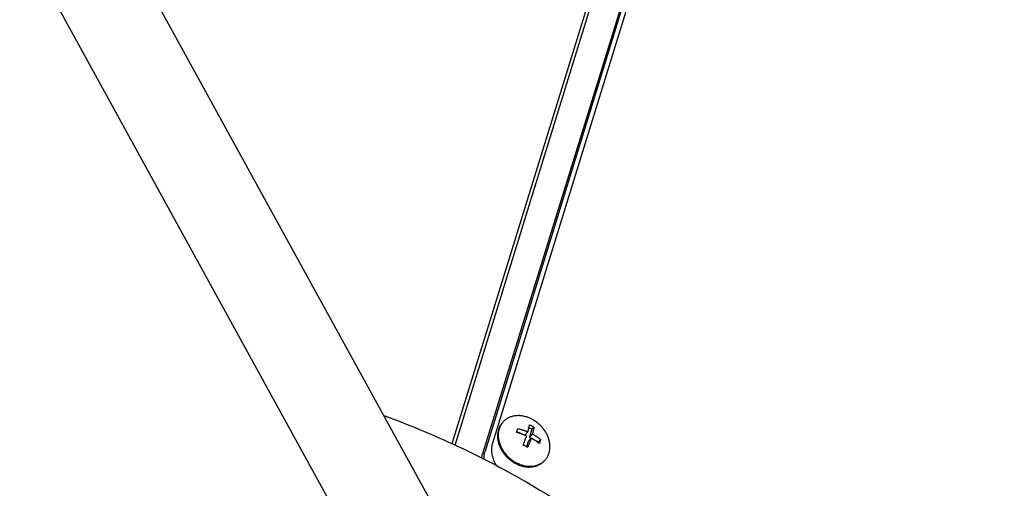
# Model space of a CAD drawing. Header units: millimetres. Extents: x 0 to 594, y 0 to 420.
# Tile 155 of 256: x 534 to 550, y 214 to 222. Entities that reach past the tile are written whole.
import ezdxf

# ---------------------------------------------------------------- set-up
doc = ezdxf.new("R2010")
doc.units = ezdxf.units.MM
doc.header["$LTSCALE"] = 32.67
doc.layers.get('0').update_dxf_attribs({"linetype": 'CONTINUOUS'})

msp = doc.modelspace()

# ---------------------------------------------------------------- linework, layer by layer
at = {"color": 7, "linetype": 'CONTINUOUS'}
for p, q in [((542.69829, 207.06675), (529.74424, 230.65112)), ((540.86707, 213.46079), (532.56039, 228.58409)), ((544.32341, 225.56594), (541.03131, 214.9127)), ((544.24147, 225.47547), (540.96406, 214.86979)), ((544.80414, 225.39801), (541.51204, 214.74476)), ((544.92706, 225.53372), (541.63496, 214.88047)), ((544.76317, 225.35277), (541.47106, 214.69953)), ((542.28841, 215.10893), (542.23807, 215.13334)), ((542.32292, 215.14704), (542.28841, 215.10893)), ((542.03992, 215.07447), (542.17113, 215.01087)), ((542.22111, 215.06604), (542.17113, 215.01087)), ((542.27592, 214.96201), (542.22595, 214.90683)), ((542.28841, 215.10893), (542.24677, 214.9742)), ((542.29674, 215.02937), (542.24677, 214.9742)), ((542.24677, 214.9742), (542.27471, 214.96066)), ((542.22595, 214.90683), (542.19927, 214.82049)), ((542.30153, 214.94766), (542.39805, 214.90087)), ((542.39805, 214.90087), (542.39348, 214.88611)), ((542.43256, 214.93898), (542.39805, 214.90087))]:
    msp.add_line(p, q, dxfattribs=at)
for points, knots in [([(548.88315, 208.85487), (549.18218, 208.82155), (549.7645, 208.77509), (550.61353, 208.76486), (551.40776, 208.81169), (552.14488, 208.91068), (552.82403, 209.05688), (553.44547, 209.24548), (554.01029, 209.47198), (554.52019, 209.73237), (554.97719, 210.02312), (555.38345, 210.34129), (555.74113, 210.68445), (556.05221, 211.05072), (556.31844, 211.43871), (556.54121, 211.84748), (556.72152, 212.2765), (556.85994, 212.72559), (556.95654, 213.19485), (557.0109, 213.68462), (557.02205, 214.19535), (556.98851, 214.7276), (556.90828, 215.28186), (556.81215, 215.71031), (556.74559, 215.95412), (556.73021, 216.00831)], [0, 0, 0, 0, 0.06936911, 0.13456484, 0.19560866, 0.25263482, 0.30586772, 0.35560173, 0.40218153, 0.44598546, 0.48741166, 0.52686732, 0.56476055, 0.60149472, 0.63746473, 0.67305498, 0.70863879, 0.74457883, 0.78122838, 0.81893301, 0.85803216, 0.89886027, 0.94174696, 0.98701565, 1, 1, 1, 1]), ([(539.83778, 215.33697), (540.0357, 215.26411), (540.44907, 215.10255), (541.06575, 214.8308), (541.68313, 214.52432), (542.27573, 214.19456), (542.84003, 213.84346), (543.37272, 213.47307), (543.87068, 213.08558), (544.33095, 212.68327), (544.61615, 212.40153), (544.75141, 212.25866)], [0, 0, 0, 0, 0.1082017, 0.2276582, 0.34564939, 0.46173083, 0.5754822, 0.68651371, 0.79447311, 0.89905319, 1, 1, 1, 1]), ([(542.27292, 215.28352), (542.25345, 215.29295), (542.21385, 215.30937), (542.15273, 215.32626), (542.09167, 215.33484), (542.03192, 215.3349), (541.97468, 215.32641), (541.9211, 215.3095), (541.87233, 215.28448), (541.83616, 215.25697), (541.81702, 215.23774), (541.8108, 215.23087)], [0, 0, 0, 0, 0.13024284, 0.25736024, 0.38080797, 0.50030365, 0.61587286, 0.72787817, 0.83701922, 0.94429128, 1, 1, 1, 1]), ([(542.5075, 214.59984), (542.51318, 214.60611), (542.53, 214.62636), (542.55367, 214.66417), (542.57414, 214.71497), (542.58607, 214.7698), (542.58926, 214.8275), (542.5837, 214.8869), (542.56952, 214.94682), (542.54704, 215.00604), (542.51672, 215.06339), (542.47919, 215.11772), (542.43519, 215.16795), (542.38562, 215.21308), (542.33148, 215.25219), (542.29274, 215.27391), (542.27292, 215.28352)], [0, 0, 0, 0, 0.03062457, 0.09513698, 0.16074353, 0.22805006, 0.29748633, 0.36927979, 0.44345472, 0.51984902, 0.59814164, 0.67788541, 0.75854216, 0.8395187, 0.92020292, 1, 1, 1, 1]), ([(541.79897, 215.21781), (541.79567, 215.21417), (541.78225, 215.19859), (541.76144, 215.16858), (541.74068, 215.12556), (541.72638, 215.07903), (541.71878, 215.02977), (541.71794, 214.97854), (541.72388, 214.92617), (541.73648, 214.87346), (541.75552, 214.82123), (541.78071, 214.7703), (541.81165, 214.72146), (541.84784, 214.67547), (541.88872, 214.63303), (541.93366, 214.59482), (541.98195, 214.56143), (542.01613, 214.54259), (542.03356, 214.53414)], [0, 0, 0, 0, 0.01778146, 0.07440539, 0.13170483, 0.19013027, 0.25003856, 0.31167146, 0.37514739, 0.44046394, 0.50750794, 0.57607002, 0.6458619, 0.7165347, 0.78769789, 0.85893835, 0.92983942, 1, 1, 1, 1]), ([(541.79937, 215.21748), (541.79775, 215.21545), (541.78517, 215.19935), (541.76462, 215.16654), (541.74416, 215.11573), (541.73222, 215.06091), (541.72903, 215.00321), (541.73459, 214.9438), (541.74877, 214.88389), (541.77125, 214.82467), (541.80157, 214.76732), (541.8391, 214.71298), (541.8831, 214.66275), (541.93267, 214.61763), (541.98681, 214.57852), (542.02555, 214.5568), (542.04537, 214.54719)], [0, 0, 0, 0, 0.00959662, 0.07550845, 0.14253816, 0.21130472, 0.28224721, 0.35559804, 0.43138199, 0.50943346, 0.58942443, 0.67089802, 0.7533044, 0.83603749, 0.91847194, 1, 1, 1, 1]), ([(542.03355, 215.05493), (542.03612, 215.06262), (542.04106, 215.07777), (542.04801, 215.10023), (542.05232, 215.11501), (542.05437, 215.1223)], [0, 0, 0, 0, 0.34480689, 0.67781681, 1, 1, 1, 1]), ([(542.05437, 215.1223), (542.06397, 215.11993), (542.08224, 215.11514), (542.10822, 215.10759), (542.13168, 215.10015), (542.15284, 215.09292), (542.17194, 215.08596), (542.18934, 215.07925), (542.20554, 215.07269), (542.21597, 215.06826), (542.22111, 215.06604)], [0, 0, 0, 0, 0.16841511, 0.32152414, 0.46075067, 0.58733693, 0.70233225, 0.80701145, 0.90474126, 1, 1, 1, 1]), ([(542.22111, 215.06604), (542.22207, 215.06944), (542.22404, 215.07647), (542.22698, 215.08739), (542.23001, 215.09901), (542.23307, 215.11136), (542.23615, 215.12444), (542.23918, 215.13824), (542.24212, 215.15278), (542.24489, 215.168), (542.24653, 215.1784), (542.24728, 215.1837)], [0, 0, 0, 0, 0.08794898, 0.18164958, 0.28119379, 0.3866411, 0.49800293, 0.61524763, 0.73827554, 0.8667307, 1, 1, 1, 1]), ([(542.24728, 215.1837), (542.25371, 215.18094), (542.2666, 215.17521), (542.27937, 215.16921), (542.28577, 215.1661)], [0, 0, 0, 0, 0.4958049, 1, 1, 1, 1]), ([(542.28577, 215.1661), (542.29212, 215.16302), (542.30458, 215.15681), (542.31689, 215.15031), (542.32292, 215.14704)], [0, 0, 0, 0, 0.50749936, 1, 1, 1, 1]), ([(542.32292, 215.14704), (542.32216, 215.14173), (542.32053, 215.13133), (542.31776, 215.11611), (542.31482, 215.10158), (542.31178, 215.08777), (542.30871, 215.07469), (542.30564, 215.06235), (542.30262, 215.05072), (542.29967, 215.03981), (542.29771, 215.03277), (542.29674, 215.02937)], [0, 0, 0, 0, 0.1332693, 0.26172446, 0.38475237, 0.50199707, 0.6133589, 0.71880621, 0.81835042, 0.91205102, 1, 1, 1, 1]), ([(542.20029, 214.99867), (542.19471, 215.00109), (542.18354, 215.00582), (542.1665, 215.01269), (542.14879, 215.01946), (542.12987, 215.0263), (542.10924, 215.03331), (542.08641, 215.04052), (542.06098, 215.04789), (542.04303, 215.05259), (542.03355, 215.05493)], [0, 0, 0, 0, 0.10354885, 0.20650163, 0.31294648, 0.42627354, 0.54910104, 0.68404511, 0.83378948, 1, 1, 1, 1]), ([(542.14319, 214.84687), (542.14651, 214.85486), (542.15276, 214.87009), (542.16147, 214.89195), (542.16917, 214.91178), (542.17598, 214.9298), (542.18201, 214.94619), (542.18738, 214.9611), (542.19215, 214.97468), (542.1964, 214.98706), (542.19904, 214.99492), (542.20029, 214.99867)], [0, 0, 0, 0, 0.15992548, 0.30444799, 0.43514017, 0.55343782, 0.66069836, 0.75807004, 0.84652833, 0.92692387, 1, 1, 1, 1]), ([(542.27592, 214.96201), (542.27468, 214.95826), (542.27203, 214.95039), (542.26778, 214.93802), (542.26301, 214.92444), (542.25765, 214.90952), (542.25161, 214.89314), (542.2448, 214.87512), (542.23711, 214.85528), (542.2284, 214.83342), (542.22215, 214.81819), (542.21883, 214.81021)], [0, 0, 0, 0, 0.07307613, 0.15347167, 0.24192996, 0.33930164, 0.44656218, 0.56485983, 0.69555201, 0.84007452, 1, 1, 1, 1]), ([(542.41174, 214.87161), (542.40496, 214.8772), (542.3917, 214.88772), (542.37209, 214.90225), (542.3536, 214.91513), (542.33627, 214.92656), (542.32007, 214.9367), (542.30487, 214.9458), (542.2903, 214.95415), (542.2807, 214.95943), (542.27592, 214.96201)], [0, 0, 0, 0, 0.16141614, 0.31055513, 0.44818659, 0.57501662, 0.69165396, 0.79902102, 0.90030086, 1, 1, 1, 1]), ([(542.29674, 215.02937), (542.30194, 215.02657), (542.31219, 215.02092), (542.32748, 215.01212), (542.3429, 215.00284), (542.35887, 214.99277), (542.37572, 214.98161), (542.39367, 214.96906), (542.41285, 214.95483), (542.42586, 214.94449), (542.43256, 214.93898)], [0, 0, 0, 0, 0.10832968, 0.21490341, 0.32392142, 0.43869811, 0.56161592, 0.69491007, 0.8407145, 1, 1, 1, 1]), ([(541.03131, 214.9127), (541.02489, 214.8919), (541.02023, 214.86958), (541.01758, 214.84704), (541.01748, 214.84616)], [0, 0, 0, 0, 0.96091514, 1, 1, 1, 1]), ([(541.63496, 214.88047), (541.6278, 214.85733), (541.61815, 214.80847), (541.61791, 214.73242), (541.6315, 214.65455), (541.65758, 214.57973), (541.68197, 214.53284), (541.69517, 214.51106)], [0, 0, 0, 0, 0.18877257, 0.38504124, 0.5894703, 0.8017207, 1, 1, 1, 1]), ([(542.18168, 214.82927), (542.17528, 214.83238), (542.16251, 214.83838), (542.14962, 214.8441), (542.14319, 214.84687)], [0, 0, 0, 0, 0.5041951, 1, 1, 1, 1]), ([(542.21883, 214.81021), (542.2128, 214.81348), (542.20049, 214.81998), (542.18803, 214.82619), (542.18168, 214.82927)], [0, 0, 0, 0, 0.49250064, 1, 1, 1, 1]), ([(542.43256, 214.93898), (542.4305, 214.93169), (542.42619, 214.9169), (542.41925, 214.89444), (542.41431, 214.8793), (542.41174, 214.87161)], [0, 0, 0, 0, 0.32218319, 0.65519311, 1, 1, 1, 1]), ([(541.4963, 214.61054), (541.49517, 214.63152), (541.49605, 214.67691), (541.50488, 214.72162), (541.51204, 214.74476)], [0, 0, 0, 0, 0.4642049, 1, 1, 1, 1]), ([(542.03356, 214.53414), (542.05071, 214.52582), (542.08555, 214.5111), (542.13924, 214.49497), (542.19309, 214.48523), (542.24626, 214.48204), (542.29792, 214.48548), (542.34725, 214.49551), (542.39348, 214.51199), (542.43585, 214.53468), (542.46973, 214.56027), (542.48851, 214.57887), (542.49569, 214.58679)], [0, 0, 0, 0, 0.11475444, 0.2271494, 0.33678504, 0.44341112, 0.54695317, 0.64753256, 0.74547585, 0.84130832, 0.93572673, 1, 1, 1, 1]), ([(542.04537, 214.54719), (542.06484, 214.53775), (542.10444, 214.52134), (542.16556, 214.50445), (542.22662, 214.49587), (542.28637, 214.49581), (542.34362, 214.50429), (542.39719, 214.5212), (542.44596, 214.54623), (542.47745, 214.57017), (542.49288, 214.58478), (542.49531, 214.58716)], [0, 0, 0, 0, 0.13500048, 0.26676134, 0.39471849, 0.51857922, 0.63837005, 0.75446681, 0.86759467, 0.97878526, 1, 1, 1, 1])]:
    msp.add_open_spline(points, degree=3, knots=knots, dxfattribs=at)
for points in [[(541.8108, 215.23087), (541.80686, 215.22652), (541.80305, 215.22205), (541.79937, 215.21748)], [(541.45696, 214.63052), (541.45947, 214.65391), (541.46413, 214.6771), (541.47106, 214.69953)], [(542.49531, 214.58716), (542.4995, 214.59126), (542.50356, 214.59549), (542.5075, 214.59984)]]:
    msp.add_open_spline(points, degree=3, dxfattribs=at)

doc.saveas('drawing.dxf')
